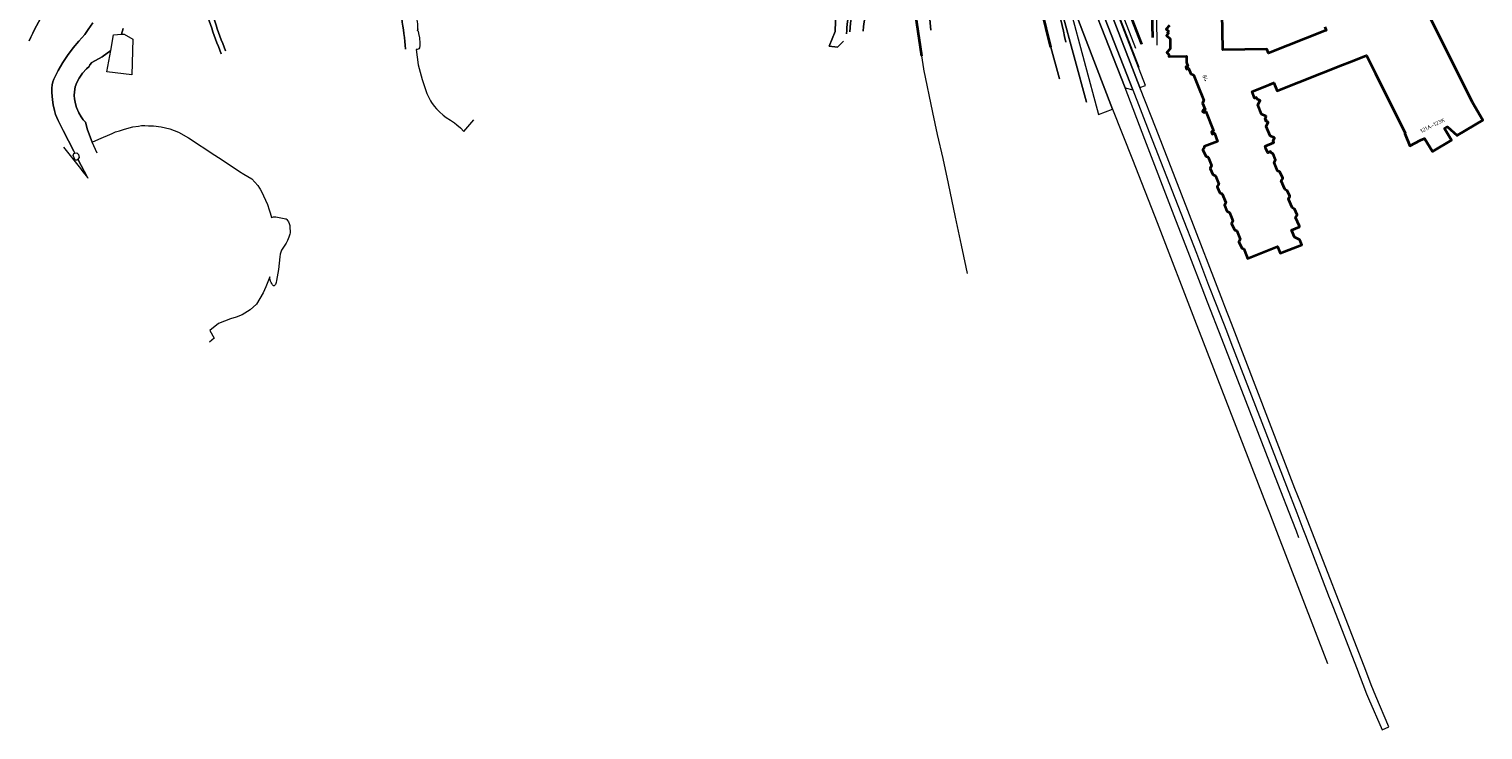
# Model space of a CAD drawing. Extents: x 150256 to 156914, y 461459 to 469481.
# Tile 164 of 256: x 155551 to 156037, y 462266 to 462501. Entities that reach past the tile are written whole.
import ezdxf
from ezdxf.enums import TextEntityAlignment as Align

# ---------------------------------------------------------------- set-up
doc = ezdxf.new("R2010")
doc.units = 0
doc.header["$LTSCALE"] = 0.75
for name, color, linetype, lineweight in [('B-RO-GK-BESCHOEIING-G', 251, 'GK-BESCHOEIING', 35), ('B-RO-GR-BEPLANTING_CULTUUR_BODEMBEDEKKER-GV', 251, 'CONTINUOUS', 18), ('B-RO-GR-BEPLANTING_CULTUUR_BOSPLANTSOEN-GV', 251, 'CONTINUOUS', 18), ('B-RO-GR-BEPLANTING_CULTUUR_HEESTERS-GV', 251, 'CONTINUOUS', 18), ('B-RO-GR-BOS_GEMENGD-GV', 251, 'CONTINUOUS', 13), ('B-RO-GR-BOS_LOOF-GV', 251, 'CONTINUOUS', 13), ('B-RO-IE-TERREINAFSCHEIDING_KUNSTMATIG_HEKWERK-G', 251, 'IE-TERREINAFSCHEIDING-KUNSTMATIG', 18), ('B-RO-OG-BEBOUWING-GV', 6, 'CONTINUOUS', 35), ('B-RO-OG-BEBOUWING-T18', 1, 'CONTINUOUS', 18), ('B-RO-OG-TERREIN_CULTUURSCHEIDING-GV', 251, 'CONTINUOUS', 18), ('B-RO-OG-WATER-GV', 251, 'CONTINUOUS', 18), ('B-RO-OG-WATER_SLOOT-GV', 251, 'CONTINUOUS', 18), ('B-RO-VH-VERHARDING_ASFALT-GV', 251, 'CONTINUOUS', 18), ('B-RO-VH-VERHARDING_BETONSTRAATSTEEN-GV', 251, 'CONTINUOUS', 18), ('B-RO-VH-VERHARDING_HALFVERHARDING_GRIND-GV', 251, 'CONTINUOUS', 18), ('B-RO-VH-VERHARDING_SIERBESTRATING-GV', 251, 'CONTINUOUS', 18), ('B-RO-VH-VERHARDING_STRAATBAKSTEEN-GV', 251, 'CONTINUOUS', 18), ('B-RO-VH-VERHARDING_TEGEL-GV', 251, 'CONTINUOUS', 18)]:
    doc.layers.add(name, color=color, linetype=linetype, lineweight=lineweight)
doc.styles.add('NLCS-ISO-M200-T18', font='NLCS-ISO.ttf', dxfattribs={"height": 360})
doc.linetypes.add('GK-BESCHOEIING', pattern='A,30,-5,[1,NLCS.SHX,S=1,R=0,X=0,Y=0],-5', length=40)
doc.linetypes.add('IE-TERREINAFSCHEIDING-KUNSTMATIG', pattern='A,4,[82,NLCS.SHX,S=0.75,R=90,X=0,Y=0],4,-2', length=10)

msp = doc.modelspace()

# ---------------------------------------------------------------- linework, layer by layer
at = {"layer": 'B-RO-GK-BESCHOEIING-G'}
for points in [[(155907.005, 462534.826), (155907.229, 462534.361), (155908.559, 462532.885), (155923.026, 462495.566)], [(155926.798, 462497.831), (155925.958, 462531.442), (155925.83, 462532.25), (155925.502, 462532.967)], [(155846.09, 462517.982), (155845.71, 462517.314), (155849.49, 462491.682)], [(155892.754, 462494.634), (155888.15, 462513.277)]]:
    msp.add_lwpolyline(points, dxfattribs=at)
at = {"layer": 'B-RO-GR-BEPLANTING_CULTUUR_BODEMBEDEKKER-GV'}
for points in [[(155824.46, 462499.104, -0.1239331), (155828.714, 462514.741)], [(155833.493, 462511.98, 0.1129952), (155829.955, 462499.893)]]:
    msp.add_lwpolyline(points, format="xyb", dxfattribs=at)
for points in [[(155572.464, 462502.712), (155570.915, 462500.47), (155569.846, 462498.868), (155567.87, 462496.626), (155565.878, 462494.396), (155564.068, 462491.85), (155562.505, 462489.506), (155560.866, 462486.793), (155560.185, 462485.462), (155559.433, 462483.886), (155559.129, 462482.96), (155558.956, 462482.029), (155558.779, 462480.893), (155558.794, 462479.476), (155559.025, 462477.016), (155559.286, 462475.28), (155559.635, 462473.46), (155560.069, 462472.1), (155560.923, 462470.104), (155562.573, 462466.718), (155566.138, 462459.791), (155566.487, 462459.117), (155567.144, 462459.282), (155567.741, 462458.685), (155567.912, 462457.746), (155567.475, 462457.212), (155570.702, 462450.984), (155570.826, 462450.826)], [(155562.684, 462461.203), (155568.331, 462454.007), (155568.826, 462453.375), (155570.702, 462450.984), (155567.475, 462457.212), (155567.144, 462456.808), (155566.547, 462456.808), (155565.95, 462458.429), (155566.121, 462459.026), (155566.487, 462459.117), (155566.138, 462459.791), (155562.573, 462466.718), (155560.923, 462470.104), (155560.069, 462472.1), (155559.635, 462473.46), (155559.286, 462475.28), (155559.025, 462477.016), (155558.794, 462479.476), (155558.779, 462480.893), (155558.956, 462482.029), (155559.129, 462482.96), (155559.433, 462483.886), (155560.185, 462485.462), (155560.866, 462486.793), (155562.505, 462489.506), (155564.068, 462491.85), (155565.878, 462494.396), (155567.87, 462496.626), (155569.846, 462498.868), (155570.915, 462500.47), (155572.464, 462502.712)]]:
    msp.add_lwpolyline(points, dxfattribs=at)
at = {"layer": 'B-RO-GR-BEPLANTING_CULTUUR_BOSPLANTSOEN-GV'}
for points in [[(155582.636, 462500.874), (155582.111, 462498.889), (155582.926, 462498.949), (155585.826, 462497.242), (155585.485, 462485.385), (155577.21, 462486.323), (155578.489, 462493.455), (155575.585, 462491.312), (155572.133, 462489.442), (155571.484, 462488.652), (155571.232, 462488.143), (155570.416, 462487.341), (155569.056, 462485.939), (155567.912, 462484.222), (155567.153, 462482.778), (155566.636, 462481.368), (155566.32, 462479.665), (155566.278, 462478.407), (155566.349, 462477.291), (155566.677, 462475.632), (155567.05, 462474.416), (155567.809, 462472.606), (155568.596, 462471.276), (155569.313, 462470.274), (155569.999, 462469.574), (155570.707, 462466.919), (155572.317, 462462.828), (155574.48, 462463.799), (155578.905, 462465.767), (155580.125, 462466.255), (155581.377, 462466.646), (155582.718, 462467.04), (155583.818, 462467.388), (155585.849, 462467.94), (155587.714, 462468.237), (155588.754, 462468.403), (155589.897, 462468.372), (155591.068, 462468.34), (155592.788, 462468.303), (155595.371, 462467.965), (155598.231, 462467.331), (155601.18, 462466.151), (155604.431, 462464.261), (155613.24, 462458.5), (155615.673, 462456.903), (155621.498, 462453.08), (155622.99, 462452.164), (155625.611, 462450.554), (155627.62, 462448.393), (155628.207, 462447.449), (155628.386, 462447.16), (155628.904, 462446.327), (155630.927, 462441.972), (155631.455, 462440.219), (155631.743, 462439.26), (155632.225, 462437.671), (155632.521, 462437.784), (155632.921, 462437.858), (155633.29, 462437.868), (155633.657, 462437.835), (155635.917, 462437.426), (155636.407, 462437.351), (155636.88, 462437.259), (155637.115, 462437.183), (155637.312, 462437.048), (155637.598, 462436.716), (155637.904, 462436.196), (155638.146, 462435.629), (155638.326, 462434.962), (155638.393, 462434.371), (155638.429, 462432.912), (155638.405, 462432.525), (155638.316, 462432.139), (155638.012, 462431.128), (155637.561, 462429.969), (155637.078, 462429.044), (155635.996, 462427.396), (155635.608, 462426.758), (155635.296, 462426.073), (155635.148, 462425.446), (155635.025, 462424.558), (155634.795, 462422.428), (155634.536, 462420.25), (155634.364, 462419.045), (155634.164, 462417.803), (155633.926, 462416.581), (155633.762, 462415.884), (155633.69, 462415.604), (155633.541, 462415.315), (155633.381, 462415.069), (155633.242, 462414.91), (155633.155, 462414.848), (155632.92, 462414.874), (155632.771, 462414.986), (155632.556, 462415.187), (155632.289, 462415.558), (155632.097, 462415.912), (155631.915, 462416.395), (155631.783, 462416.901), (155631.691, 462417.346), (155631.627, 462417.853), (155630.274, 462414.462), (155629.469, 462412.471), (155627.219, 462408.66), (155625.106, 462406.791), (155622.458, 462405.117), (155620.452, 462404.396), (155618.565, 462403.801), (155614.521, 462402.234), (155611.57, 462399.848), (155613.011, 462397.354), (155611.537, 462396.003)], [(155573.89, 462459.115), (155572.317, 462462.828), (155570.707, 462466.919), (155569.999, 462469.574), (155569.313, 462470.274), (155568.596, 462471.276), (155567.809, 462472.606), (155567.05, 462474.416), (155566.677, 462475.632), (155566.349, 462477.291), (155566.278, 462478.407), (155566.32, 462479.665), (155566.636, 462481.368), (155567.153, 462482.778), (155567.912, 462484.222), (155569.056, 462485.939), (155570.416, 462487.341), (155571.232, 462488.143), (155571.484, 462488.652), (155572.133, 462489.442), (155575.585, 462491.312), (155578.489, 462493.455), (155579.428, 462498.693), (155582.111, 462498.889), (155582.636, 462500.874)]]:
    msp.add_lwpolyline(points, dxfattribs=at)
at = {"layer": 'B-RO-GR-BEPLANTING_CULTUUR_HEESTERS-GV'}
for points in [[(155826.297, 462514.668), (155825.079, 462515.377), (155821.851, 462514.153), (155818.89, 462510.371), (155820.816, 462506.587), (155820.574, 462499.856), (155818.611, 462494.919), (155821.398, 462494.613), (155823.443, 462496.613)], [(155681.04, 462500.17), (155681.03, 462500.271), (155681.09, 462500.461), (155681.143, 462500.598), (155681.171, 462500.777), (155681.17, 462501.485), (155681.094, 462502.342), (155680.582, 462505.735), (155680.108, 462508.803), (155679.402, 462510.919), (155679.041, 462511.847), (155678.936, 462512.091), (155678.758, 462512.305), (155678.61, 462512.37), (155676.581, 462512.553)]]:
    msp.add_lwpolyline(points, dxfattribs=at)
at = {"layer": 'B-RO-GR-BOS_GEMENGD-GV'}
msp.add_lwpolyline([(155850.125, 462519.595, -0.021622), (155852.547, 462500.265)], format="xyb", dxfattribs=at)
at = {"layer": 'B-RO-GR-BOS_LOOF-GV'}
for points in [[(155823.443, 462496.613), (155821.398, 462494.613), (155818.611, 462494.919), (155820.574, 462499.856), (155820.816, 462506.587), (155818.89, 462510.371), (155821.851, 462514.153), (155825.079, 462515.377), (155826.297, 462514.668)], [(155681.171, 462500.777), (155681.143, 462500.598), (155681.09, 462500.461), (155681.03, 462500.271), (155681.04, 462500.17), (155681.289, 462499.934), (155681.402, 462499.149), (155681.676, 462497.766), (155681.826, 462495.94), (155681.776, 462495.13), (155681.676, 462494.383), (155681.502, 462494.084), (155681.24, 462493.909), (155680.916, 462493.847), (155680.564, 462493.8), (155681.281, 462488.715), (155682.59, 462483.742), (155684.156, 462479.08), (155685.371, 462476.687), (155685.691, 462476.127), (155686.626, 462474.825), (155687.317, 462473.952), (155688.323, 462472.94), (155689.582, 462471.868), (155690.549, 462471.139), (155692.048, 462470.205), (155693.394, 462469.264), (155694.209, 462468.61), (155695.425, 462467.582), (155696.535, 462466.413), (155699.878, 462470.266)]]:
    msp.add_lwpolyline(points, dxfattribs=at)
at = {"layer": 'B-RO-IE-TERREINAFSCHEIDING_KUNSTMATIG_HEKWERK-G'}
msp.add_lwpolyline([(155904.618, 462532.236), (155908.505, 462523.069), (155922.117, 462487.862)], dxfattribs=at)
at = {"layer": 'B-RO-OG-BEBOUWING-GV'}
for points in [[(155984.285, 462501.365), (155984.75, 462500.159), (155984.343, 462500), (155965.433, 462492.602), (155964.906, 462493.95), (155950.24, 462493.696), (155950.108, 462500), (155949.638, 462522.644)], [(155932.393, 462501.786), (155931.211, 462500.628), (155931.933, 462500), (155932.009, 462499.934), (155931.664, 462499.538), (155932.006, 462499.24), (155931.312, 462498.444), (155932.558, 462497.359), (155932.59, 462493.997), (155931.485, 462492.814), (155932.145, 462492.198), (155932.151, 462491.511), (155932.29, 462491.512), (155938.032, 462491.567), (155938.051, 462489.493), (155938.531, 462488.267), (155937.815, 462487.987), (155938.088, 462487.288), (155938.767, 462487.554), (155939.5, 462485.681), (155940.371, 462485.312), (155941.686, 462482.023), (155943.794, 462476.748), (155943.752, 462476.652), (155943.425, 462475.907), (155944.242, 462473.81), (155943.651, 462473.619), (155943.365, 462473.047), (155943.847, 462472.759), (155944.555, 462473.102), (155947.111, 462466.589), (155946.392, 462466.307), (155946.684, 462465.563), (155947.395, 462465.843), (155948.467, 462463.11), (155943.954, 462461.339), (155944.028, 462461.15), (155943.51, 462460.276), (155944.476, 462458.212), (155945.259, 462457.811), (155946.448, 462455.037), (155945.991, 462454.075), (155946.868, 462452.008), (155947.739, 462451.61), (155948.84, 462448.804), (155948.352, 462447.9), (155949.228, 462445.894), (155950.009, 462445.523), (155951.2, 462442.689), (155950.712, 462441.815), (155951.588, 462439.749), (155952.43, 462439.35), (155953.589, 462436.605), (155953.131, 462435.702), (155954.099, 462433.548), (155954.88, 462433.207), (155956.04, 462430.402), (155955.551, 462429.559), (155956.518, 462427.465), (155957.239, 462427.152), (155958.248, 462424.595), (155958.495, 462423.97), (155968.513, 462427.926), (155969.379, 462425.732), (155976.583, 462428.577), (155975.934, 462430.219), (155974.16, 462431.046), (155973.227, 462433.229), (155973.15, 462433.408), (155975.865, 462434.569), (155975.785, 462434.757), (155974.529, 462437.694), (155975.018, 462438.508), (155974.112, 462440.573), (155973.329, 462440.974), (155972.11, 462443.748), (155972.596, 462444.74), (155971.751, 462446.718), (155970.908, 462447.147), (155969.719, 462449.921), (155970.266, 462450.856), (155969.301, 462452.89), (155968.49, 462453.231), (155967.299, 462456.065), (155967.787, 462456.968), (155967.001, 462458.976), (155966.551, 462459.18), (155966.309, 462459.29), (155966.154, 462459.672), (155965.213, 462459.29), (155965.019, 462459.762), (155964.62, 462460.738), (155964.308, 462461.499), (155967.269, 462462.711), (155967.03, 462463.294), (155967.468, 462464.247), (155967.486, 462464.287), (155967.445, 462464.306), (155966.043, 462464.942), (155964.698, 462468.1), (155965.396, 462469.524), (155964.484, 462469.975), (155964.684, 462470.382), (155964.25, 462470.595), (155964.653, 462471.415), (155964.687, 462471.484), (155964.612, 462471.521), (155963.153, 462472.236), (155961.898, 462475.307), (155962.619, 462476.798), (155961.649, 462477.267), (155961.44, 462477.796), (155960.829, 462477.555), (155959.955, 462479.769), (155965.852, 462482.097), (155967.292, 462482.666), (155968.342, 462480.006), (155968.534, 462480.082), (155990.201, 462488.638), (155992.55, 462489.566), (155997.932, 462491.691), (155998.179, 462491.789), (156001.175, 462485.768), (156011.11, 462465.797), (156011.022, 462465.747), (156012.663, 462461.67), (156016.29, 462463.464), (156017.601, 462464.112), (156020.227, 462459.713), (156026.583, 462463.494), (156024.286, 462467.386), (156025.274, 462467.958), (156028.502, 462465.083), (156028.605, 462465.145), (156037.13, 462470.229), (156033.621, 462476.072), (156017.185, 462509.163)]]:
    msp.add_lwpolyline(points, dxfattribs=at)
at = {"layer": 'B-RO-OG-TERREIN_CULTUURSCHEIDING-GV'}
for points in [[(155895.925, 462544.036), (155894.554, 462543.642), (155899.179, 462527.652), (155900.236, 462524.963), (155917.504, 462481.051)], [(155917.504, 462481.051), (155920.146, 462480.297), (155899.426, 462533.345), (155897.883, 462537.143)], [(155904.633, 462476.158), (155892.283, 462521.762), (155892.395, 462521.814), (155892.253, 462522.3), (155891.844, 462523.705), (155887.066, 462536.95), (155886.346, 462536.64), (155885.092, 462536.929), (155884.817, 462536.919), (155886.512, 462533.226)], [(155899.042, 462507.722), (155908.632, 462472.042), (155913.368, 462473.873), (155898.822, 462511.757)]]:
    msp.add_lwpolyline(points, dxfattribs=at)
for points in [[(155890.368, 462526.126, -0.012685), (155897.729, 462496.236)], [(155610.054, 462513.277, 0.0197582), (155616.834, 462493.318)], [(155615.397, 462492.327, -0.0202357), (155608.576, 462512.126)]]:
    msp.add_lwpolyline(points, format="xyb", dxfattribs=at)
at = {"layer": 'B-RO-OG-WATER-GV'}
for points in [[(155908.559, 462532.885), (155923.026, 462495.566)], [(155926.798, 462497.831), (155925.958, 462531.442)]]:
    msp.add_lwpolyline(points, dxfattribs=at)
at = {"layer": 'B-RO-OG-WATER_SLOOT-GV'}
for points in [[(155923.026, 462495.566), (155908.559, 462532.885), (155907.229, 462534.361), (155907.005, 462534.826), (155906.801, 462535.25), (155906.873, 462537.237), (155905.465, 462541.004), (155905.364, 462541.874), (155905.235, 462542.97), (155906.519, 462546.751), (155906.576, 462548.784), (155905.951, 462552.61), (155906.056, 462556.682), (155907.021, 462558.418), (155908.845, 462559.217), (155910.837, 462559.542), (155918.735, 462560.604), (155920.641, 462559.967), (155921.562, 462558.203), (155921.783, 462556.215), (155922.468, 462556.342), (155921.575, 462560.698)], [(155903.494, 462539.505), (155905.525, 462534.269), (155921.051, 462494.239)], [(155927.364, 462531.198), (155925.83, 462532.25), (155925.958, 462531.442), (155926.798, 462497.831)], [(155928.227, 462495.287), (155927.831, 462530.251)], [(155849.49, 462491.682), (155845.71, 462517.314), (155846.09, 462517.982), (155845.743, 462519.593), (155841.867, 462517.461)], [(155849.363, 462507.396), (155848.12, 462515.607), (155847.786, 462517.903), (155847.216, 462518.064), (155846.845, 462519.826), (155846.444, 462519.741), (155846.15, 462519.679), (155845.743, 462519.593), (155846.09, 462517.982), (155845.71, 462517.314), (155849.49, 462491.682), (155850.125, 462487.377), (155850.145, 462487.284), (155853.183, 462472.786), (155854.72, 462465.449), (155856.626, 462457.345), (155858.43, 462449.062), (155860.78, 462437.82), (155862.755, 462428.371), (155864.29, 462421.025), (155864.736, 462418.895)], [(155895.565, 462483.994), (155892.754, 462494.634), (155888.15, 462513.277)], [(155888.15, 462513.277), (155892.754, 462494.634), (155895.565, 462483.994)]]:
    msp.add_lwpolyline(points, dxfattribs=at)
for points in [[(155897.729, 462496.236, 0.012685), (155890.368, 462526.126)], [(155852.547, 462500.265, 0.021622), (155850.125, 462519.595)], [(155551.185, 462496.715, -0.0415959), (155562.269, 462516.105)], [(155562.269, 462516.105, 0.0415959), (155551.185, 462496.715)]]:
    msp.add_lwpolyline(points, format="xyb", dxfattribs=at)
at = {"layer": 'B-RO-VH-VERHARDING_ASFALT-GV'}
msp.add_lwpolyline([(155898.822, 462511.757), (155894.409, 462523.018), (155892.253, 462522.3), (155892.395, 462521.814), (155892.283, 462521.762), (155904.633, 462476.158)], dxfattribs=at)
for points in [[(155616.834, 462493.318, -0.0197582), (155610.054, 462513.277)], [(155676.99, 462493.965, 0.0539201), (155673.369, 462514.272)], [(155608.576, 462512.126, 0.0202357), (155615.397, 462492.327)]]:
    msp.add_lwpolyline(points, format="xyb", dxfattribs=at)
at = {"layer": 'B-RO-VH-VERHARDING_BETONSTRAATSTEEN-GV'}
msp.add_lwpolyline([(155975.635, 462330.615), (155974.779, 462332.781), (155973.316, 462336.56), (155968.609, 462348.809), (155949.859, 462397.113), (155945.103, 462409.392), (155943.323, 462414.067), (155939.146, 462424.729), (155933.952, 462438.204), (155924.117, 462463.717), (155917.504, 462481.051), (155900.236, 462524.963), (155894.409, 462523.018), (155898.822, 462511.757), (155913.368, 462473.873), (155919.957, 462456.999), (155928.217, 462435.981), (155941.319, 462402.126), (155942.281, 462399.615), (155964.64, 462341.759), (155965.767, 462338.988), (155967.561, 462334.327), (155985.183, 462288.558)], dxfattribs=at)
at = {"layer": 'B-RO-VH-VERHARDING_HALFVERHARDING_GRIND-GV'}
for points in [[(155825.539, 462499.736, -0.1822039), (155834.192, 462520.036)], [(155828.714, 462514.741, 0.1239331), (155824.46, 462499.104)], [(155829.955, 462499.893, -0.1129952), (155833.493, 462511.98)]]:
    msp.add_lwpolyline(points, format="xyb", dxfattribs=at)
at = {"layer": 'B-RO-VH-VERHARDING_SIERBESTRATING-GV'}
msp.add_lwpolyline([(155673.369, 462514.272, -0.0539201), (155676.99, 462493.965)], format="xyb", dxfattribs=at)
at = {"layer": 'B-RO-VH-VERHARDING_STRAATBAKSTEEN-GV'}
msp.add_lwpolyline([(155834.192, 462520.036, 0.1822039), (155825.539, 462499.736)], format="xyb", dxfattribs=at)
at = {"layer": 'B-RO-VH-VERHARDING_TEGEL-GV'}
msp.add_lwpolyline([(155899.426, 462533.345), (155920.146, 462480.297), (155925.612, 462466.155), (155936.164, 462439.065), (155941.369, 462425.703), (155945.439, 462415.054), (155947.927, 462408.57), (155951.38, 462399.784), (155952.889, 462395.876), (155971.451, 462347.813), (155974.876, 462338.965), (155976.954, 462333.627), (155977.799, 462331.412), (155985.731, 462310.695), (155985.763, 462310.612), (155985.854, 462310.385), (155987.14, 462307.138), (155994.866, 462287.317), (155998.271, 462278.49), (155998.865, 462276.877), (156003.428, 462266.399), (156005.639, 462267.421), (156001.312, 462277.639), (155999.781, 462281.413), (155998.004, 462286.252), (155976.28, 462342.158), (155974.28, 462347.141), (155953.113, 462402.239), (155950.862, 462407.932), (155950.212, 462409.701), (155938.471, 462439.954), (155927.865, 462467.292), (155927.871, 462467.294), (155922.501, 462481.143), (155922.496, 462481.141), (155906.817, 462521.595)], dxfattribs=at)
msp.add_lwpolyline([(155922.501, 462481.143), (155924.369, 462481.811), (155908.438, 462522.938), (155905.969, 462528.75), (155903.25, 462534.968), (155901.291, 462534.111), (155906.817, 462521.595), (155922.496, 462481.141)], close=True, dxfattribs=at)

# ---------------------------------------------------------------- texts
at = {"layer": 'B-RO-OG-BEBOUWING-T18', "style": 'NLCS-ISO-M200-T18'}
for s, rotation, p in [('84', 292, (155944.336, 462484.274)), ('121A-123K', 26.2, (156020.271, 462468.456))]:
    msp.add_text(s, height=1.35, rotation=rotation, dxfattribs=at).set_placement(p, align=Align.MIDDLE)

doc.saveas('drawing.dxf')
